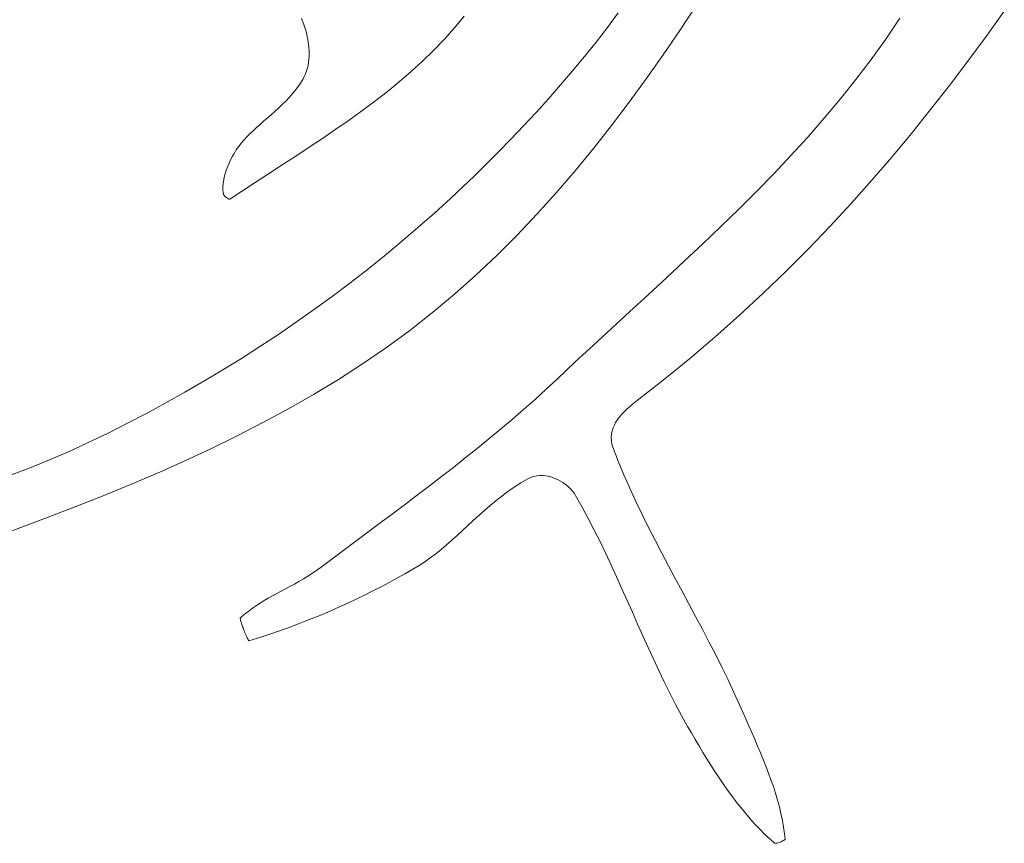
# Model space of a CAD drawing. Header units: inches. Extents: x -12 to 23, y -13.2 to 21.7.
# Tile 61 of 75: x 10.6 to 12.8, y 10 to 11.8. Entities that reach past the tile are written whole.
import ezdxf

# ---------------------------------------------------------------- set-up
doc = ezdxf.new("R2010")
doc.units = ezdxf.units.IN
doc.header["$MEASUREMENT"] = 0
doc.layers.get('0').update_dxf_attribs({"lineweight": 0})

msp = doc.modelspace()

# ---------------------------------------------------------------- linework, layer by layer
at = {"color": 7, "linetype": 'Continuous', "lineweight": 0}
for p, q in [((11.916, 11.8442), (11.8916, 11.8114)), ((12.0539, 11.8045), (12.0904, 11.8592)), ((12.7416, 11.7916), (12.7821, 11.8478)), ((11.2058, 11.8317), (11.2106, 11.8185)), ((11.2106, 11.8185), (11.2125, 11.8132)), ((11.5486, 11.8105), (11.5704, 11.837)), ((12.5474, 11.8325), (12.516, 11.7856)), ((11.2125, 11.8132), (11.2142, 11.8077)), ((11.2142, 11.8077), (11.2158, 11.802)), ((11.2158, 11.802), (11.2173, 11.7963)), ((11.2173, 11.7963), (11.2186, 11.7905)), ((11.5257, 11.7849), (11.5486, 11.8105)), ((11.8916, 11.8114), (11.8663, 11.7789)), ((12.0168, 11.7503), (12.0539, 11.8045)), ((11.2186, 11.7905), (11.2198, 11.7845)), ((11.2198, 11.7845), (11.2208, 11.7784)), ((11.2208, 11.7784), (11.2216, 11.7723)), ((11.5018, 11.7601), (11.5257, 11.7849)), ((11.8663, 11.7789), (11.8404, 11.7465)), ((12.516, 11.7856), (12.4832, 11.7397)), ((12.7005, 11.7361), (12.7416, 11.7916)), ((11.2216, 11.7723), (11.2222, 11.7661)), ((11.2222, 11.7661), (11.2226, 11.7598)), ((11.2226, 11.7598), (11.2227, 11.7534)), ((11.2227, 11.7534), (11.2226, 11.747)), ((11.4769, 11.736), (11.5018, 11.7601)), ((11.2214, 11.734), (11.2202, 11.7274)), ((11.2221, 11.7405), (11.2214, 11.734)), ((11.2226, 11.747), (11.2221, 11.7405)), ((11.4512, 11.7126), (11.4769, 11.736)), ((11.8404, 11.7465), (11.8138, 11.7145)), ((11.9789, 11.6967), (12.0168, 11.7503)), ((12.4832, 11.7397), (12.4493, 11.6949)), ((12.659, 11.6814), (12.7005, 11.7361)), ((11.2144, 11.7078), (11.2115, 11.7014)), ((11.2168, 11.7143), (11.2144, 11.7078)), ((11.2187, 11.7209), (11.2168, 11.7143)), ((11.2202, 11.7274), (11.2187, 11.7209)), ((11.4247, 11.6898), (11.4512, 11.7126)), ((11.8138, 11.7145), (11.7868, 11.683)), ((11.2015, 11.6844), (11.1943, 11.6743)), ((11.2082, 11.6952), (11.2015, 11.6844)), ((11.2115, 11.7014), (11.2082, 11.6952)), ((11.3974, 11.6676), (11.4247, 11.6898)), ((11.9403, 11.6439), (11.9789, 11.6967)), ((12.4493, 11.6949), (12.4142, 11.651)), ((11.1868, 11.6647), (11.1789, 11.6556)), ((11.1943, 11.6743), (11.1868, 11.6647)), ((11.3695, 11.6459), (11.3974, 11.6676)), ((11.7868, 11.683), (11.7594, 11.6518)), ((12.6167, 11.6273), (12.659, 11.6814)), ((11.1708, 11.647), (11.1625, 11.6387)), ((11.1789, 11.6556), (11.1708, 11.647)), ((11.341, 11.6246), (11.3695, 11.6459)), ((11.7594, 11.6518), (11.7317, 11.6213)), ((11.9008, 11.5918), (11.9403, 11.6439)), ((12.4142, 11.651), (12.3782, 11.608)), ((11.1456, 11.6231), (11.1372, 11.6156)), ((11.1541, 11.6308), (11.1456, 11.6231)), ((11.1625, 11.6387), (11.1541, 11.6308)), ((11.3121, 11.6038), (11.341, 11.6246)), ((11.7317, 11.6213), (11.7039, 11.5913)), ((12.5737, 11.5739), (12.6167, 11.6273)), ((11.1205, 11.6012), (11.1125, 11.5942)), ((11.1288, 11.6084), (11.1205, 11.6012)), ((11.1372, 11.6156), (11.1288, 11.6084)), ((11.2826, 11.5832), (11.3121, 11.6038)), ((12.3782, 11.608), (12.3412, 11.5659)), ((11.097, 11.5802), (11.0897, 11.5733)), ((11.1046, 11.5872), (11.097, 11.5802)), ((11.1125, 11.5942), (11.1046, 11.5872)), ((11.2529, 11.563), (11.2826, 11.5832)), ((11.7039, 11.5913), (11.676, 11.562)), ((11.8604, 11.5406), (11.9008, 11.5918)), ((12.5298, 11.5211), (12.5737, 11.5739)), ((11.0702, 11.5521), (11.0646, 11.5448)), ((11.0763, 11.5592), (11.0702, 11.5521)), ((11.0828, 11.5663), (11.0763, 11.5592)), ((11.0897, 11.5733), (11.0828, 11.5663)), ((11.2228, 11.543), (11.2529, 11.563)), ((11.676, 11.562), (11.6483, 11.5335)), ((12.3412, 11.5659), (12.3035, 11.5245)), ((11.0564, 11.5327), (11.0535, 11.5278)), ((11.0593, 11.5372), (11.0564, 11.5327)), ((11.0646, 11.5448), (11.0593, 11.5372)), ((11.1926, 11.5231), (11.2228, 11.543)), ((11.6483, 11.5335), (11.6207, 11.5058)), ((11.8191, 11.4903), (11.8604, 11.5406)), ((11.0454, 11.5126), (11.043, 11.5074)), ((11.0479, 11.5178), (11.0454, 11.5126)), ((11.0506, 11.5228), (11.0479, 11.5178)), ((11.0535, 11.5278), (11.0506, 11.5228)), ((11.1622, 11.5034), (11.1926, 11.5231)), ((12.3035, 11.5245), (12.265, 11.4837)), ((12.4849, 11.4689), (12.5298, 11.5211)), ((11.035, 11.4865), (11.0335, 11.4812)), ((11.0367, 11.4917), (11.035, 11.4865)), ((11.0386, 11.497), (11.0367, 11.4917)), ((11.0407, 11.5022), (11.0386, 11.497)), ((11.043, 11.5074), (11.0407, 11.5022)), ((11.1318, 11.4836), (11.1622, 11.5034)), ((11.6207, 11.5058), (11.5933, 11.479)), ((11.7768, 11.4411), (11.8191, 11.4903)), ((11.0303, 11.4657), (11.0297, 11.4607)), ((11.0312, 11.4708), (11.0303, 11.4657)), ((11.0322, 11.476), (11.0312, 11.4708)), ((11.0335, 11.4812), (11.0322, 11.476)), ((11.0712, 11.444), (11.1015, 11.4639)), ((11.1015, 11.4639), (11.1318, 11.4836)), ((11.5933, 11.479), (11.5664, 11.4532)), ((12.265, 11.4837), (12.2259, 11.4437)), ((12.4388, 11.4173), (12.4849, 11.4689)), ((11.0293, 11.4557), (11.0292, 11.4509)), ((11.0292, 11.4509), (11.0293, 11.4461)), ((11.0297, 11.4607), (11.0293, 11.4557)), ((11.0293, 11.4461), (11.0297, 11.4415)), ((11.0297, 11.4415), (11.0302, 11.4376)), ((11.0445, 11.4263), (11.0712, 11.444)), ((11.5664, 11.4532), (11.54, 11.4284)), ((12.2259, 11.4437), (12.1863, 11.4041)), ((11.0302, 11.4376), (11.0304, 11.4371)), ((11.0304, 11.4371), (11.031, 11.4363)), ((11.031, 11.4363), (11.0318, 11.4351)), ((11.0318, 11.4351), (11.033, 11.4338)), ((11.033, 11.4338), (11.0344, 11.4324)), ((11.0344, 11.4324), (11.036, 11.4311)), ((11.036, 11.4311), (11.0377, 11.4298)), ((11.0377, 11.4298), (11.0395, 11.4286)), ((11.0395, 11.4286), (11.0412, 11.4277)), ((11.0412, 11.4277), (11.0428, 11.4269)), ((11.0428, 11.4269), (11.0443, 11.4264)), ((11.0443, 11.4264), (11.0445, 11.4263)), ((11.54, 11.4284), (11.5037, 11.3953)), ((11.7335, 11.393), (11.7768, 11.4411)), ((12.1863, 11.4041), (12.1462, 11.3651)), ((12.3915, 11.3662), (12.4388, 11.4173)), ((11.5037, 11.3953), (11.4668, 11.3628)), ((11.689, 11.3461), (11.7335, 11.393)), ((11.4668, 11.3628), (11.4294, 11.3308)), ((12.1462, 11.3651), (12.1057, 11.3264)), ((12.3429, 11.3156), (12.3915, 11.3662)), ((11.6434, 11.3005), (11.689, 11.3461)), ((11.4294, 11.3308), (11.3915, 11.2994)), ((12.1057, 11.3264), (12.065, 11.2881)), ((12.2929, 11.2655), (12.3429, 11.3156)), ((11.3915, 11.2994), (11.353, 11.2686)), ((11.5966, 11.2563), (11.6434, 11.3005)), ((12.065, 11.2881), (12.0241, 11.2501)), ((11.353, 11.2686), (11.3141, 11.2384)), ((12.2413, 11.2158), (12.2929, 11.2655)), ((11.5485, 11.2135), (11.5966, 11.2563)), ((12.0241, 11.2501), (11.983, 11.2123)), ((11.3141, 11.2384), (11.2746, 11.2088)), ((11.2746, 11.2088), (11.2347, 11.1798)), ((11.4991, 11.1723), (11.5485, 11.2135)), ((11.983, 11.2123), (11.942, 11.1746)), ((12.188, 11.1665), (12.2413, 11.2158)), ((11.2347, 11.1798), (11.1944, 11.1514)), ((11.4482, 11.1325), (11.4991, 11.1723)), ((11.942, 11.1746), (11.9011, 11.137)), ((12.1329, 11.1176), (12.188, 11.1665)), ((11.1944, 11.1514), (11.1536, 11.1236)), ((11.396, 11.0944), (11.4482, 11.1325)), ((11.9011, 11.137), (11.8603, 11.0994)), ((11.1536, 11.1236), (11.1124, 11.0964)), ((12.0759, 11.0691), (12.1329, 11.1176)), ((11.1124, 11.0964), (11.0708, 11.0698)), ((11.3426, 11.0578), (11.396, 11.0944)), ((11.8603, 11.0994), (11.8198, 11.0618)), ((11.0708, 11.0698), (11.0289, 11.0439)), ((12.017, 11.0209), (12.0759, 11.0691)), ((11.0289, 11.0439), (10.9865, 11.0186)), ((11.2882, 11.0227), (11.3426, 11.0578)), ((11.8198, 11.0618), (11.7795, 11.0239)), ((11.2327, 10.9891), (11.2882, 11.0227)), ((11.7795, 11.0239), (11.7546, 11.0006)), ((10.9865, 11.0186), (10.9439, 10.9939)), ((11.7546, 11.0006), (11.7294, 10.9777)), ((11.9557, 10.9729), (12.017, 11.0209)), ((10.9439, 10.9939), (10.9009, 10.9699)), ((11.1763, 10.9568), (11.2327, 10.9891)), ((11.7294, 10.9777), (11.7038, 10.955)), ((10.9009, 10.9699), (10.8575, 10.9465)), ((11.119, 10.9257), (11.1763, 10.9568)), ((11.9322, 10.953), (11.9362, 10.9567)), ((11.9362, 10.9567), (11.9402, 10.9603)), ((11.9402, 10.9603), (11.9442, 10.9637)), ((11.9442, 10.9637), (11.9482, 10.967)), ((11.9482, 10.967), (11.9521, 10.9701)), ((11.9521, 10.9701), (11.9557, 10.9729)), ((10.8575, 10.9465), (10.8139, 10.9238)), ((11.7038, 10.955), (11.6781, 10.9328)), ((11.9135, 10.9309), (11.917, 10.9358)), ((11.917, 10.9358), (11.9206, 10.9405)), ((11.9206, 10.9405), (11.9244, 10.9449)), ((11.9244, 10.9449), (11.9283, 10.949)), ((11.9283, 10.949), (11.9322, 10.953)), ((10.8139, 10.9238), (10.77, 10.9017)), ((11.0609, 10.8959), (11.119, 10.9257)), ((11.6781, 10.9328), (11.6521, 10.9108)), ((11.9026, 10.9074), (11.9047, 10.9139)), ((11.9047, 10.9139), (11.9073, 10.92)), ((11.9073, 10.92), (11.9102, 10.9257)), ((11.9102, 10.9257), (11.9135, 10.9309)), ((10.77, 10.9017), (10.7258, 10.8802)), ((11.002, 10.8671), (11.0609, 10.8959)), ((11.6259, 10.8891), (11.5995, 10.8677)), ((11.6521, 10.9108), (11.6259, 10.8891)), ((11.9004, 10.893), (11.9011, 10.9004)), ((11.9006, 10.8853), (11.9004, 10.893)), ((11.9011, 10.9004), (11.9026, 10.9074)), ((10.7258, 10.8802), (10.6832, 10.8606)), ((10.9425, 10.8394), (11.002, 10.8671)), ((11.5995, 10.8677), (11.573, 10.8465)), ((11.9019, 10.8775), (11.9006, 10.8853)), ((11.904, 10.8706), (11.9019, 10.8775)), ((11.9162, 10.8392), (11.904, 10.8706)), ((10.6832, 10.8606), (10.64, 10.8421)), ((11.573, 10.8465), (11.5463, 10.8255)), ((10.5966, 10.8247), (10.5527, 10.8083)), ((10.64, 10.8421), (10.5966, 10.8247)), ((10.8824, 10.8126), (10.9425, 10.8394)), ((11.5463, 10.8255), (11.5195, 10.8047)), ((11.9288, 10.8089), (11.9162, 10.8392)), ((10.8218, 10.7868), (10.8824, 10.8126)), ((11.5195, 10.8047), (11.4927, 10.7841)), ((11.7134, 10.7998), (11.7195, 10.8027)), ((11.7195, 10.8027), (11.7264, 10.8049)), ((11.7264, 10.8049), (11.7332, 10.8063)), ((11.7332, 10.8063), (11.7399, 10.807)), ((11.7399, 10.807), (11.7465, 10.807)), ((11.7465, 10.807), (11.7528, 10.8065)), ((11.7528, 10.8065), (11.7589, 10.8054)), ((11.7589, 10.8054), (11.7649, 10.804)), ((11.7649, 10.804), (11.7706, 10.8021)), ((11.7706, 10.8021), (11.7761, 10.7999)), ((11.9419, 10.779), (11.9288, 10.8089)), ((10.7607, 10.7617), (10.8218, 10.7868)), ((11.4927, 10.7841), (11.4657, 10.7636)), ((11.6687, 10.7715), (11.6829, 10.7813)), ((11.6829, 10.7813), (11.6977, 10.7907)), ((11.6977, 10.7907), (11.7134, 10.7998)), ((11.7761, 10.7999), (11.7815, 10.7975)), ((11.7815, 10.7975), (11.7867, 10.7947)), ((11.7867, 10.7947), (11.7916, 10.7916)), ((11.7916, 10.7916), (11.7964, 10.7883)), ((11.7964, 10.7883), (11.801, 10.7846)), ((11.801, 10.7846), (11.8054, 10.7808)), ((11.8054, 10.7808), (11.8095, 10.7766)), ((11.9555, 10.7493), (11.9419, 10.779)), ((10.6993, 10.7374), (10.7607, 10.7617)), ((11.4657, 10.7636), (11.4387, 10.7432)), ((11.6415, 10.7506), (11.6549, 10.7612)), ((11.6549, 10.7612), (11.6687, 10.7715)), ((11.8095, 10.7766), (11.8134, 10.7721)), ((11.8134, 10.7721), (11.8171, 10.7673)), ((11.8171, 10.7673), (11.8201, 10.7625)), ((11.8201, 10.7625), (11.8348, 10.7366)), ((10.6375, 10.7138), (10.6993, 10.7374)), ((11.4387, 10.7432), (11.4117, 10.723)), ((11.6157, 10.7287), (11.6285, 10.7397)), ((11.6285, 10.7397), (11.6415, 10.7506)), ((11.8348, 10.7366), (11.8488, 10.7109)), ((11.9696, 10.72), (11.9555, 10.7493)), ((10.5756, 10.6907), (10.6375, 10.7138)), ((11.4117, 10.723), (11.3846, 10.7028)), ((11.5908, 10.7063), (11.6032, 10.7175)), ((11.6032, 10.7175), (11.6157, 10.7287)), ((11.984, 10.6908), (11.9696, 10.72)), ((10.5135, 10.6681), (10.5756, 10.6907)), ((11.3846, 10.7028), (11.3576, 10.6826)), ((11.5666, 10.684), (11.5787, 10.6951)), ((11.5787, 10.6951), (11.5908, 10.7063)), ((11.8488, 10.7109), (11.8623, 10.685)), ((11.9987, 10.6619), (11.984, 10.6908)), ((11.3576, 10.6826), (11.3305, 10.6625)), ((11.5427, 10.6623), (11.5546, 10.673)), ((11.5546, 10.673), (11.5666, 10.684)), ((11.8623, 10.685), (11.8754, 10.6589)), ((11.3305, 10.6625), (11.3035, 10.6424)), ((11.5187, 10.6416), (11.5307, 10.6518)), ((11.5307, 10.6518), (11.5427, 10.6623)), ((11.8754, 10.6589), (11.888, 10.6326)), ((12.0137, 10.6332), (11.9987, 10.6619)), ((11.3035, 10.6424), (11.2766, 10.6222)), ((11.4945, 10.6225), (11.5066, 10.6319)), ((11.5066, 10.6319), (11.5187, 10.6416)), ((11.888, 10.6326), (11.9004, 10.6063)), ((12.0288, 10.6046), (12.0137, 10.6332)), ((11.2766, 10.6222), (11.2495, 10.6019)), ((11.4567, 10.5977), (11.4697, 10.6055)), ((11.4697, 10.6055), (11.4822, 10.6137)), ((11.4822, 10.6137), (11.4945, 10.6225)), ((11.9004, 10.6063), (11.9125, 10.5799)), ((12.044, 10.5762), (12.0288, 10.6046)), ((11.2199, 10.5817), (11.2098, 10.5756)), ((11.23, 10.5881), (11.2199, 10.5817)), ((11.2399, 10.5949), (11.23, 10.5881)), ((11.2495, 10.6019), (11.2399, 10.5949)), ((11.4207, 10.5775), (11.4389, 10.5875)), ((11.4389, 10.5875), (11.4567, 10.5977)), ((11.9125, 10.5799), (11.9244, 10.5535)), ((11.1796, 10.5585), (11.1697, 10.5531)), ((11.1897, 10.564), (11.1796, 10.5585)), ((11.1997, 10.5697), (11.1897, 10.564)), ((11.2098, 10.5756), (11.1997, 10.5697)), ((11.3655, 10.5484), (11.384, 10.5579)), ((11.384, 10.5579), (11.4024, 10.5676)), ((11.4024, 10.5676), (11.4207, 10.5775)), ((12.0593, 10.5478), (12.044, 10.5762)), ((11.1405, 10.5373), (11.1311, 10.5321)), ((11.1501, 10.5426), (11.1405, 10.5373)), ((11.1598, 10.5478), (11.1501, 10.5426)), ((11.1697, 10.5531), (11.1598, 10.5478)), ((11.3282, 10.53), (11.3469, 10.5391)), ((11.3469, 10.5391), (11.3655, 10.5484)), ((11.9244, 10.5535), (11.9362, 10.5271)), ((12.0746, 10.5195), (12.0593, 10.5478)), ((11.1043, 10.5158), (11.0959, 10.5101)), ((11.113, 10.5213), (11.1043, 10.5158)), ((11.1219, 10.5267), (11.113, 10.5213)), ((11.1311, 10.5321), (11.1219, 10.5267)), ((11.2905, 10.5126), (11.3094, 10.5212)), ((11.3094, 10.5212), (11.3282, 10.53)), ((11.9362, 10.5271), (11.9479, 10.5007)), ((12.0897, 10.4913), (12.0746, 10.5195)), ((11.0726, 10.4918), (11.0681, 10.4876)), ((11.0801, 10.4981), (11.0726, 10.4918)), ((11.0879, 10.5042), (11.0801, 10.4981)), ((11.0959, 10.5101), (11.0879, 10.5042)), ((11.2334, 10.488), (11.2525, 10.496)), ((11.2525, 10.496), (11.2716, 10.5041)), ((11.2716, 10.5041), (11.2905, 10.5126)), ((11.9479, 10.5007), (11.9595, 10.4743)), ((11.0681, 10.4876), (11.0682, 10.4864)), ((11.0682, 10.4864), (11.0684, 10.4847)), ((11.0684, 10.4847), (11.0688, 10.4828)), ((11.0688, 10.4828), (11.0693, 10.4806)), ((11.0693, 10.4806), (11.0699, 10.4783)), ((11.0699, 10.4783), (11.0706, 10.4759)), ((11.0706, 10.4759), (11.0714, 10.4734)), ((11.0714, 10.4734), (11.0723, 10.4708)), ((11.0723, 10.4708), (11.0733, 10.4681)), ((11.1755, 10.4657), (11.1948, 10.4729)), ((11.1948, 10.4729), (11.2141, 10.4804)), ((11.2141, 10.4804), (11.2334, 10.488)), ((11.9595, 10.4743), (11.9712, 10.4481)), ((12.1048, 10.463), (12.0897, 10.4913)), ((11.0733, 10.4681), (11.0743, 10.4655)), ((11.0743, 10.4655), (11.0754, 10.4629)), ((11.0754, 10.4629), (11.0764, 10.4602)), ((11.0764, 10.4602), (11.0776, 10.4574)), ((11.0776, 10.4574), (11.0787, 10.4546)), ((11.0787, 10.4546), (11.0799, 10.4517)), ((11.0799, 10.4517), (11.0812, 10.4489)), ((11.0812, 10.4489), (11.0824, 10.4461)), ((11.1169, 10.4458), (11.1365, 10.4522)), ((11.1365, 10.4522), (11.156, 10.4588)), ((11.156, 10.4588), (11.1755, 10.4657)), ((11.9712, 10.4481), (11.9829, 10.4219)), ((12.1196, 10.4347), (12.1048, 10.463)), ((11.0824, 10.4461), (11.0837, 10.4434)), ((11.0837, 10.4434), (11.085, 10.4409)), ((11.085, 10.4409), (11.0862, 10.4385)), ((11.0862, 10.4385), (11.0873, 10.4367)), ((11.0873, 10.4367), (11.0973, 10.4397)), ((11.0973, 10.4397), (11.1169, 10.4458)), ((12.1342, 10.4064), (12.1196, 10.4347)), ((11.9829, 10.4219), (11.9948, 10.396)), ((12.1484, 10.3779), (12.1342, 10.4064)), ((11.9948, 10.396), (12.0068, 10.3701)), ((12.0068, 10.3701), (12.0191, 10.3446)), ((12.1623, 10.3494), (12.1484, 10.3779)), ((12.0191, 10.3446), (12.0317, 10.3192)), ((12.1757, 10.3207), (12.1623, 10.3494)), ((12.0317, 10.3192), (12.0446, 10.2941)), ((12.1887, 10.2917), (12.1757, 10.3207)), ((12.0446, 10.2941), (12.0579, 10.2694)), ((12.1953, 10.2767), (12.1887, 10.2917)), ((12.202, 10.2614), (12.1953, 10.2767)), ((12.0579, 10.2694), (12.0717, 10.2448)), ((12.2088, 10.2463), (12.202, 10.2614)), ((12.0717, 10.2448), (12.0802, 10.2302)), ((12.0802, 10.2302), (12.0887, 10.2156)), ((12.2155, 10.2311), (12.2088, 10.2463)), ((12.2221, 10.2159), (12.2155, 10.2311)), ((12.0887, 10.2156), (12.0973, 10.201)), ((12.2287, 10.2008), (12.2221, 10.2159)), ((12.0973, 10.201), (12.1061, 10.1865)), ((12.1061, 10.1865), (12.1149, 10.1721)), ((12.2351, 10.1856), (12.2287, 10.2008)), ((12.2414, 10.1705), (12.2351, 10.1856)), ((12.1149, 10.1721), (12.1238, 10.1578)), ((12.2474, 10.1554), (12.2414, 10.1705)), ((12.1238, 10.1578), (12.1329, 10.1436)), ((12.1329, 10.1436), (12.1421, 10.1296)), ((12.2532, 10.1402), (12.2474, 10.1554)), ((12.2587, 10.1251), (12.2532, 10.1402)), ((12.1421, 10.1296), (12.1515, 10.1158)), ((12.264, 10.11), (12.2587, 10.1251)), ((12.1515, 10.1158), (12.1611, 10.1022)), ((12.1611, 10.1022), (12.1708, 10.0888)), ((12.2688, 10.0948), (12.264, 10.11)), ((12.2733, 10.0797), (12.2688, 10.0948)), ((12.1708, 10.0888), (12.1807, 10.0756)), ((12.1807, 10.0756), (12.1908, 10.0627)), ((12.2775, 10.0645), (12.2733, 10.0797)), ((12.1908, 10.0627), (12.2012, 10.0501)), ((12.2012, 10.0501), (12.2117, 10.0378)), ((12.2811, 10.0493), (12.2775, 10.0645)), ((12.2117, 10.0378), (12.2225, 10.0258)), ((12.2843, 10.0341), (12.2811, 10.0493)), ((12.2871, 10.0188), (12.2843, 10.0341)), ((12.2225, 10.0258), (12.2336, 10.0141)), ((12.2336, 10.0141), (12.2449, 10.0028)), ((12.2893, 10.0036), (12.2871, 10.0188)), ((12.2449, 10.0028), (12.2565, 9.9919)), ((12.2565, 9.9919), (12.2668, 9.9828)), ((12.2727, 9.9833), (12.2755, 9.9839)), ((12.2755, 9.9839), (12.2783, 9.9848)), ((12.2783, 9.9848), (12.2812, 9.9859)), ((12.2812, 9.9859), (12.2839, 9.9873)), ((12.2839, 9.9873), (12.2863, 9.9887)), ((12.2863, 9.9887), (12.2884, 9.9901)), ((12.2884, 9.9901), (12.29, 9.9914)), ((12.2905, 9.9919), (12.2893, 10.0036)), ((12.29, 9.9914), (12.2905, 9.9919)), ((12.2668, 9.9828), (12.2682, 9.9828)), ((12.2682, 9.9828), (12.2702, 9.9829)), ((12.2702, 9.9829), (12.2727, 9.9833))]:
    msp.add_line(p, q, dxfattribs=at)

doc.saveas('drawing.dxf')
